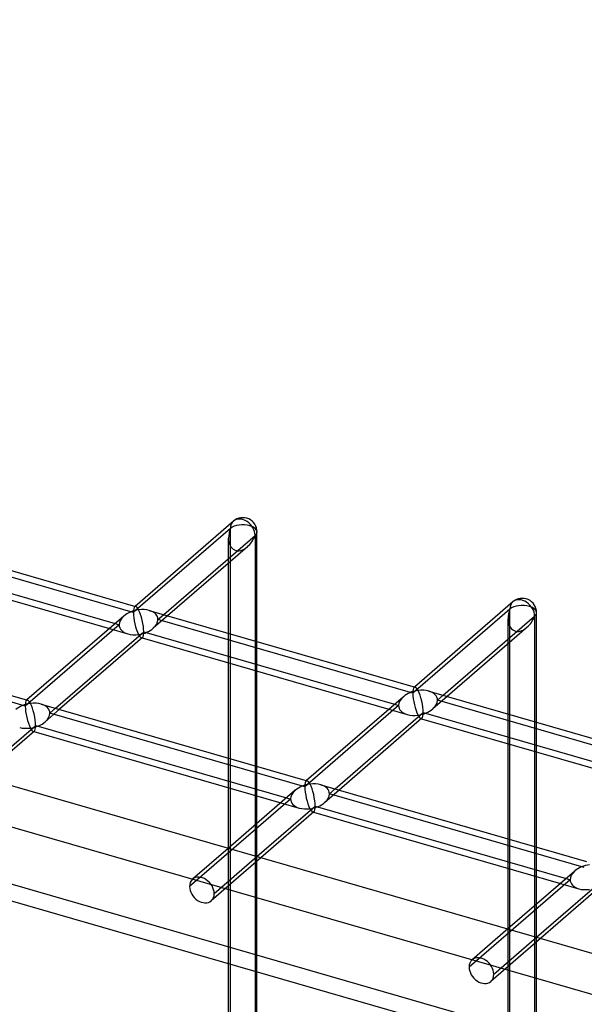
# Model space of a CAD drawing. Header units: millimetres. Extents: x -766 to 748, y -857 to 897.
# Tile 79 of 87: x -30 to 69, y 684 to 857. Entities that reach past the tile are written whole.
import ezdxf

# ---------------------------------------------------------------- set-up
doc = ezdxf.new("R2010")
doc.units = ezdxf.units.MM
doc.layers.add('MAIN-1', color=7, linetype='Continuous')
doc.layers.add('MAIN-2', color=7, linetype='Continuous')

msp = doc.modelspace()

# ---------------------------------------------------------------- linework, layer by layer
at = {"layer": 'MAIN-1'}
for p, q in [((-497.56, 856.66), (697.56, 511.66)), ((7.39, 768.6), (-9.88, 753.64)), ((-56.46, 767.09), (-9.78, 753.61)), ((-4.86, 752.19), (11.19, 766.09)), ((11.19, 766.09), (11.19, 747.56)), ((11.52, 747.46), (11.52, 766.71)), ((-57.43, 763.33), (-13.39, 750.61)), ((9.84, 764.12), (-4.16, 751.99)), ((-57.74, 762.25), (-14.39, 749.74)), ((6.53, 748.91), (6.53, 761.24)), ((56.46, 754.44), (39.19, 739.48)), ((-7.38, 752.92), (39.29, 739.45)), ((60.6, 733.3), (60.6, 752.55)), ((-75.43, 750.65), (-28.76, 737.18)), ((-11.85, 751.94), (-28.86, 737.21)), ((44.22, 738.02), (60.26, 751.92)), ((60.26, 751.92), (60.26, 733.39)), ((-23.83, 735.76), (-8.36, 749.16)), ((-8.36, 749.16), (35.69, 736.44)), ((58.92, 749.95), (44.92, 737.82)), ((-8.58, 748.16), (-23.13, 735.56)), ((-8.66, 748.09), (34.68, 735.57)), ((55.6, 734.74), (55.6, 747.08)), ((6.53, 726.99), (6.53, 743.7)), ((11.19, 742.36), (11.19, 725.65)), ((11.52, 725.55), (11.52, 742.26)), ((41.69, 738.75), (88.37, 725.28)), ((37.22, 737.77), (20.22, 723.04)), ((-26.36, 736.49), (20.32, 723.01)), ((25.24, 721.59), (40.72, 734.99)), ((40.72, 734.99), (84.76, 722.28)), ((40.49, 733.99), (25.94, 721.39)), ((40.41, 733.92), (83.76, 721.41)), ((-37.56, 723.87), (-27.33, 732.73)), ((-27.56, 731.73), (-36.86, 723.67)), ((-27.64, 731.66), (15.71, 719.14)), ((-27.33, 732.73), (16.71, 720.01)), ((55.6, 712.83), (55.6, 729.54)), ((60.26, 728.19), (60.26, 711.48)), ((60.6, 711.39), (60.6, 728.09)), ((18.24, 721.34), (6.49, 711.15)), ((6.53, 711.19), (6.53, 721.79)), ((22.72, 722.32), (69.39, 708.85)), ((11.19, 720.45), (11.19, 715.23)), ((11.52, 715.52), (11.52, 720.35)), ((11.51, 709.7), (21.74, 718.56)), ((21.52, 717.56), (12.21, 709.5)), ((21.74, 718.56), (65.79, 705.84)), ((21.44, 717.49), (64.78, 704.97)), ((67.32, 707.17), (55.56, 696.99)), ((55.6, 697.02), (55.6, 707.63)), ((60.26, 706.28), (60.26, 701.06)), ((60.6, 701.35), (60.6, 706.18)), ((60.59, 695.54), (70.81, 704.39)), ((70.59, 703.39), (61.29, 695.34))]:
    msp.add_line(p, q, dxfattribs=at)
for centre, start in [((9.03, 766.71), 359.9972), ((58.1, 752.55), 359.9974)]:
    msp.add_arc(centre, 2.5, start, 130.8971, dxfattribs=at)
for centre, major_axis, ratio, start_param, end_param in [((9.03, 766.71), (1.64, -1.89), 0.75, 0.713724, 3.141672), ((9.03, 766.71), (-1.45, -3.17), 0.641742, 0.955177, 1.665859), ((9.03, 766.71), (-2.5, 0), 0.5, 2.617994, 3.141499), ((58.1, 752.55), (1.64, -1.89), 0.75, 0.713724, 3.141672), ((-9.27, 750.87), (3.38, 0.74), 0.615841, 1.436262, 2.291625), ((-9.27, 750.87), (-0.6, 2.75), 0.249311, -0.722537, -0.13718), ((-9.27, 750.87), (3.38, 0.74), 0.615841, 0.850904, 1.436262), ((-9.27, 750.87), (-0.6, 2.75), 0.249311, -2.293334, -0.722537), ((58.1, 752.55), (-2.5, 0), 0.5, 2.617994, 3.141499), ((58.1, 752.55), (-1.45, -3.17), 0.641742, 0.955177, 1.665859), ((-9.27, 750.87), (-0.6, 2.75), 0.249311, -3.008767, -2.293334), ((39.8, 736.7), (3.38, 0.74), 0.615841, 1.436262, 2.291625), ((39.8, 736.7), (-0.6, 2.75), 0.249311, -0.722537, -0.13718), ((39.8, 736.7), (3.38, 0.74), 0.615841, 0.850904, 1.436262), ((39.8, 736.7), (-0.6, 2.75), 0.249311, -2.293334, -0.722537), ((-28.25, 734.43), (3.38, 0.74), 0.615841, 1.436262, 2.291625), ((-28.25, 734.43), (-0.6, 2.75), 0.249311, -0.722537, -0.13718), ((-28.25, 734.43), (3.38, 0.74), 0.615841, 0.850904, 1.436262), ((-28.25, 734.43), (-0.6, 2.75), 0.249311, -2.293334, -0.722537), ((39.8, 736.7), (-0.6, 2.75), 0.249311, -3.008767, -2.293334), ((-28.25, 734.43), (-0.6, 2.75), 0.249311, -3.008767, -2.293334), ((20.83, 720.27), (-0.6, 2.75), 0.249311, -0.722537, -0.13718), ((20.83, 720.27), (3.38, 0.74), 0.615841, 1.436262, 2.291625), ((20.83, 720.27), (3.38, 0.74), 0.615841, 0.850904, 1.436262), ((20.83, 720.27), (-0.6, 2.75), 0.249311, -2.293334, -0.722537), ((20.83, 720.27), (-0.6, 2.75), 0.249311, -3.008767, -2.293334), ((69.9, 706.1), (3.38, 0.74), 0.615841, 1.436262, 2.291625)]:
    msp.add_ellipse(centre, major_axis=major_axis, ratio=ratio, start_param=start_param, end_param=end_param, dxfattribs=at)
at = {"layer": 'MAIN-2'}
for p, q in [((-495.73, 848.91), (690.73, 506.41)), ((680.24, 499.34), (-480.24, 834.34)), ((-482.74, 832.17), (677.74, 497.17)), ((6.86, 767.34), (-10.19, 752.57)), ((6.86, 671.35), (6.86, 767.34)), ((-10.19, 752.57), (-54.94, 765.49)), ((6.53, 761.24), (6.53, 765.63)), ((-9.88, 753.64), (-9.97, 753.57)), ((-5.86, 751.32), (-4.86, 752.19)), ((55.94, 753.17), (38.89, 738.41)), ((55.94, 657.19), (55.94, 753.17)), ((-12.69, 750.41), (-29.16, 736.14)), ((-13.39, 750.61), (-12.69, 750.41)), ((-4.16, 751.99), (-6.69, 749.79)), ((38.89, 738.41), (-5.86, 751.32)), ((55.6, 747.08), (55.6, 751.47)), ((-29.16, 736.14), (-73.91, 749.06)), ((-14.39, 749.74), (-11.17, 748.81)), ((6.53, 743.7), (6.53, 748.91)), ((-8.77, 748.12), (-8.66, 748.09)), ((11.19, 747.56), (11.19, 742.36)), ((11.52, 742.26), (11.52, 747.46)), ((39.19, 739.48), (39.11, 739.41)), ((-28.86, 737.21), (-28.94, 737.14)), ((44.92, 737.82), (42.38, 735.63)), ((43.21, 737.16), (44.22, 738.02)), ((87.96, 724.24), (43.21, 737.16)), ((-23.13, 735.56), (-25.67, 733.36)), ((-24.84, 734.89), (-23.83, 735.76)), ((19.91, 721.97), (-24.84, 734.89)), ((36.39, 736.24), (19.91, 721.97)), ((34.68, 735.57), (37.91, 734.64)), ((35.69, 736.44), (36.39, 736.24)), ((40.31, 733.95), (40.41, 733.92)), ((55.6, 729.54), (55.6, 734.74)), ((60.26, 733.39), (60.26, 728.19)), ((60.6, 728.09), (60.6, 733.3)), ((-27.74, 731.69), (-27.64, 731.66)), ((6.53, 721.79), (6.53, 726.99)), ((11.19, 725.65), (11.19, 720.45)), ((11.52, 720.35), (11.52, 725.55)), ((20.22, 723.04), (20.13, 722.97)), ((25.94, 721.39), (23.41, 719.19)), ((24.24, 720.72), (25.24, 721.59)), ((17.41, 719.81), (-0.31, 704.46)), ((16.71, 720.01), (17.41, 719.81)), ((68.99, 707.81), (24.24, 720.72)), ((15.71, 719.14), (18.93, 718.21)), ((21.33, 717.52), (21.44, 717.49)), ((11.19, 715.23), (11.19, 670.1)), ((11.52, 670.44), (11.52, 715.52)), ((55.6, 707.63), (55.6, 712.83)), ((6.49, 711.15), (0.21, 705.72)), ((6.53, 670.44), (6.53, 711.19)), ((60.26, 711.48), (60.26, 706.28)), ((60.6, 706.18), (60.6, 711.39)), ((12.21, 709.5), (3.49, 701.94)), ((4.01, 703.21), (11.51, 709.7)), ((66.49, 705.64), (48.76, 690.29)), ((65.79, 705.84), (66.49, 705.64)), ((64.78, 704.97), (68.01, 704.04)), ((60.26, 701.06), (60.26, 655.94)), ((60.6, 656.27), (60.6, 701.35)), ((55.56, 696.99), (49.29, 691.56)), ((55.6, 656.27), (55.6, 697.02)), ((61.29, 695.34), (52.56, 687.78)), ((53.09, 689.04), (60.59, 695.54))]:
    msp.add_line(p, q, dxfattribs=at)
for centre, major_axis, ratio, start_param, end_param in [((9.03, 766.71), (1.64, -1.89), 0.75, -3.141514, -2.427868), ((9.03, 766.71), (-2.5, 0), 0.5, -2.094395, -0.523599), ((9.03, 766.71), (-2.5, 0), 0.5, 3.141499, 4.18879), ((9.03, 766.71), (-1.45, -3.17), 0.641742, -1.475734, -0.952169), ((9.03, 766.71), (-1.45, -3.17), 0.641742, -0.952169, 0.955177), ((58.1, 752.55), (1.64, -1.89), 0.75, -3.141514, -2.427868), ((58.1, 752.55), (-2.5, 0), 0.5, -2.094395, -0.523599), ((-9.27, 750.87), (-0.6, 2.75), 0.249311, 0.132826, 0.848259), ((-9.27, 750.87), (-0.6, 2.75), 0.249311, 0.848259, 2.419055), ((-9.27, 750.87), (-0.6, 2.75), 0.249311, -0.13718, 0.132826), ((-9.27, 750.87), (3.38, 0.74), 0.615841, -0.134535, 0.850904), ((58.1, 752.55), (-1.45, -3.17), 0.641742, -1.475734, -0.952169), ((58.1, 752.55), (-2.5, 0), 0.5, 3.141499, 4.18879), ((-9.27, 750.87), (3.38, 0.74), 0.615841, 2.291625, 3.007058), ((-9.27, 750.87), (3.38, 0.74), 0.615841, 3.007058, 3.992497), ((-9.27, 750.87), (3.38, 0.74), 0.615841, -0.849968, -0.134535), ((58.1, 752.55), (-1.45, -3.17), 0.641742, -0.952169, 0.955177), ((-9.27, 750.87), (3.38, 0.74), 0.615841, -2.290689, -1.705331), ((-9.27, 750.87), (3.38, 0.74), 0.615841, -1.705331, -0.849968), ((-9.27, 750.87), (-0.6, 2.75), 0.249311, 2.419055, 3.004413), ((-9.27, 750.87), (-0.6, 2.75), 0.249311, 3.004413, 3.274419), ((39.8, 736.7), (-0.6, 2.75), 0.249311, 0.132826, 0.848259), ((39.8, 736.7), (-0.6, 2.75), 0.249311, 0.848259, 2.419055), ((39.8, 736.7), (-0.6, 2.75), 0.249311, -0.13718, 0.132826), ((39.8, 736.7), (3.38, 0.74), 0.615841, -0.134535, 0.850904), ((-28.25, 734.43), (-0.6, 2.75), 0.249311, 0.132826, 0.848259), ((-28.25, 734.43), (-0.6, 2.75), 0.249311, -0.13718, 0.132826), ((39.8, 736.7), (3.38, 0.74), 0.615841, 2.291625, 3.007058), ((39.8, 736.7), (3.38, 0.74), 0.615841, -0.849968, -0.134535), ((-28.25, 734.43), (-0.6, 2.75), 0.249311, 0.848259, 2.419055), ((-28.25, 734.43), (3.38, 0.74), 0.615841, -0.134535, 0.850904), ((-28.25, 734.43), (3.38, 0.74), 0.615841, -0.849968, -0.134535), ((39.8, 736.7), (3.38, 0.74), 0.615841, 3.007058, 3.992497), ((39.8, 736.7), (3.38, 0.74), 0.615841, -1.705331, -0.849968), ((-28.25, 734.43), (3.38, 0.74), 0.615841, -1.705331, -0.849968), ((39.8, 736.7), (3.38, 0.74), 0.615841, -2.290689, -1.705331), ((39.8, 736.7), (-0.6, 2.75), 0.249311, 2.419055, 3.004413), ((39.8, 736.7), (-0.6, 2.75), 0.249311, 3.004413, 3.274419), ((-28.25, 734.43), (3.38, 0.74), 0.615841, -2.290689, -1.705331), ((-28.25, 734.43), (-0.6, 2.75), 0.249311, 2.419055, 3.004413), ((-28.25, 734.43), (-0.6, 2.75), 0.249311, 3.004413, 3.274419), ((20.83, 720.27), (-0.6, 2.75), 0.249311, 0.132826, 0.848259), ((20.83, 720.27), (-0.6, 2.75), 0.249311, -0.13718, 0.132826), ((20.83, 720.27), (3.38, 0.74), 0.615841, 2.291625, 3.007058), ((20.83, 720.27), (-0.6, 2.75), 0.249311, 0.848259, 2.419055), ((20.83, 720.27), (3.38, 0.74), 0.615841, -0.134535, 0.850904), ((20.83, 720.27), (3.38, 0.74), 0.615841, 3.007058, 3.992497), ((20.83, 720.27), (3.38, 0.74), 0.615841, -0.849968, -0.134535), ((20.83, 720.27), (3.38, 0.74), 0.615841, -2.290689, -1.705331), ((20.83, 720.27), (3.38, 0.74), 0.615841, -1.705331, -0.849968), ((20.83, 720.27), (-0.6, 2.75), 0.249311, 2.419055, 3.004413), ((20.83, 720.27), (-0.6, 2.75), 0.249311, 3.004413, 3.274419), ((69.9, 706.1), (3.38, 0.74), 0.615841, 2.291625, 3.007058), ((1.85, 703.83), (-1.64, 1.89), 0.75, 0.000079, 0.713724), ((1.85, 703.83), (-1.64, 1.89), 0.75, -2.427868, 0.000079), ((69.9, 706.1), (3.38, 0.74), 0.615841, 3.007058, 3.992497), ((1.85, 703.83), (-1.64, 1.89), 0.75, 0.713724, 3.141672), ((69.9, 706.1), (3.38, 0.74), 0.615841, -2.290689, -1.705331), ((1.85, 703.83), (-1.64, 1.89), 0.75, -3.141514, -2.427868), ((50.93, 689.67), (-1.64, 1.89), 0.75, -2.427868, 0.000079), ((50.93, 689.67), (-1.64, 1.89), 0.75, 0.000079, 0.713724), ((50.93, 689.67), (-1.64, 1.89), 0.75, 0.713724, 3.141672), ((50.93, 689.67), (-1.64, 1.89), 0.75, -3.141514, -2.427868)]:
    msp.add_ellipse(centre, major_axis=major_axis, ratio=ratio, start_param=start_param, end_param=end_param, dxfattribs=at)

doc.saveas('drawing.dxf')
